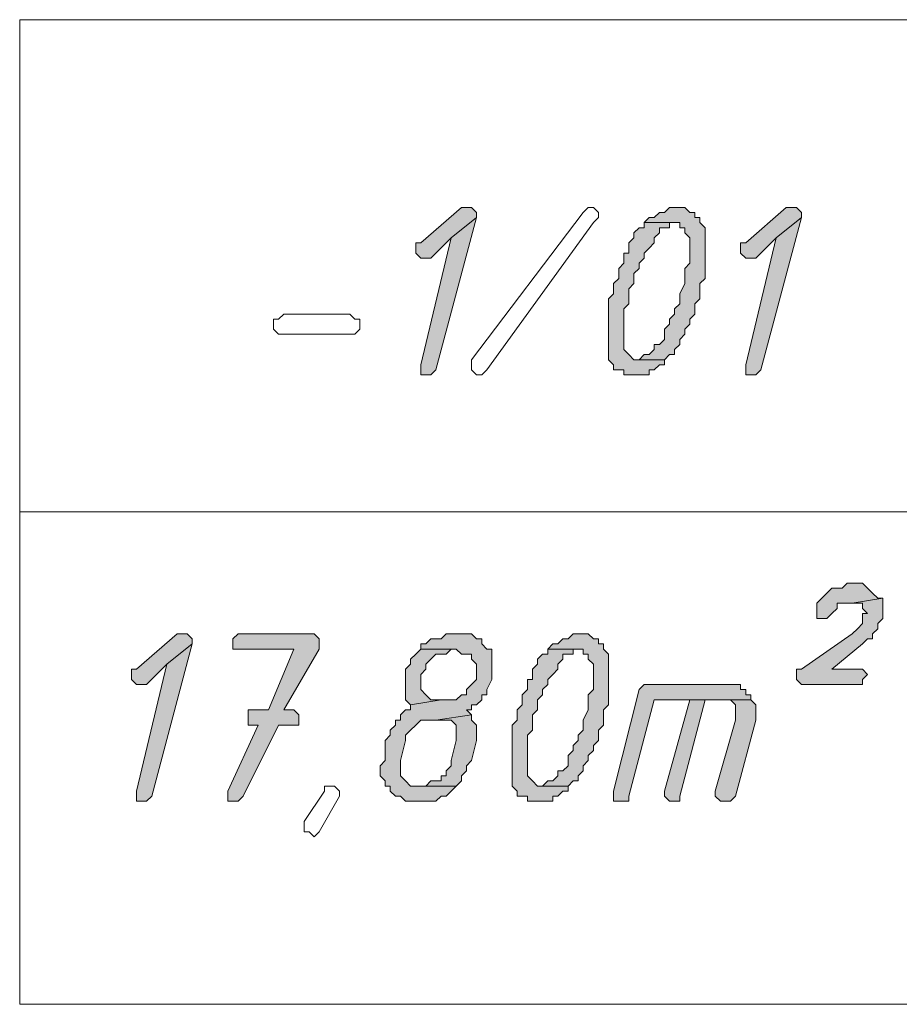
# Model space of a CAD drawing. Header units: inches. Extents: x 1504 to 12593, y -807 to 3183.
# Tile 232 of 256: x 6244 to 6318, y 2547 to 2629. Entities that reach past the tile are written whole.
import ezdxf

# ---------------------------------------------------------------- set-up
doc = ezdxf.new("R2010")
doc.units = ezdxf.units.IN
doc.header["$MEASUREMENT"] = 0
for name, color, linetype in [('at_Entity', 7, 'Continuous'), ('at_Rect', 7, 'Continuous'), ('at_Solid', 7, 'Continuous')]:
    doc.layers.add(name, color=color, linetype=linetype)

msp = doc.modelspace()

# ---------------------------------------------------------------- hatches: boundary and pattern name
at = {"layer": 'at_Solid', "lineweight": 15}
for points in [[(6281.642, 2613.559), (6281.218, 2613.559), (6277.838, 2610.603), (6277.419, 2610.603), (6277.419, 2610.179), (6277.419, 2609.755), (6277.838, 2609.336), (6278.686, 2609.336), (6280.376, 2611.021), (6282.485, 2612.711), (6282.485, 2613.135), (6282.061, 2613.559)], [(6299.383, 2613.559), (6298.535, 2613.559), (6298.116, 2613.135), (6297.693, 2613.135), (6297.269, 2612.711), (6296.845, 2612.711), (6296.426, 2612.293), (6299.383, 2612.293), (6299.383, 2611.869), (6299.801, 2611.869), (6299.801, 2611.445), (6300.225, 2611.021), (6300.225, 2610.179), (6300.225, 2608.912), (6299.801, 2608.488), (6299.801, 2607.222), (6299.383, 2606.374), (6299.383, 2605.531), (6298.959, 2605.113), (6298.959, 2604.689), (6298.535, 2604.265), (6298.535, 2603.841), (6298.116, 2603.417), (6298.116, 2602.575), (6297.693, 2602.151), (6297.269, 2602.151), (6297.269, 2601.732), (6296.845, 2601.308), (6296.426, 2601.308), (6296.002, 2600.884), (6298.116, 2600.884), (6298.535, 2601.308), (6298.959, 2601.308), (6298.959, 2601.732), (6299.383, 2602.151), (6299.383, 2602.575), (6299.801, 2602.999), (6299.801, 2603.417), (6300.225, 2603.841), (6300.225, 2604.265), (6300.649, 2604.689), (6300.649, 2605.531), (6301.068, 2605.955), (6301.068, 2607.222), (6301.492, 2607.646), (6301.492, 2611.869), (6301.068, 2612.293), (6301.068, 2612.711), (6300.649, 2612.711), (6300.649, 2613.135), (6300.225, 2613.135), (6299.801, 2613.559)], [(6308.671, 2613.559), (6308.253, 2613.559), (6304.872, 2610.603), (6304.448, 2610.603), (6304.448, 2610.179), (6304.448, 2609.755), (6304.872, 2609.336), (6305.72, 2609.336), (6307.405, 2611.021), (6309.519, 2612.711), (6309.519, 2613.135), (6309.095, 2613.559)], [(6282.485, 2612.711), (6280.376, 2611.021), (6277.838, 2600.466), (6277.838, 2599.618), (6278.686, 2599.618), (6279.104, 2600.042)], [(6309.519, 2612.711), (6307.405, 2611.021), (6304.872, 2600.466), (6304.872, 2599.618), (6305.72, 2599.618), (6306.139, 2600.042)], [(6296.426, 2612.293), (6296.426, 2611.869), (6296.002, 2611.869), (6295.578, 2611.445), (6295.578, 2611.021), (6295.16, 2610.603), (6295.16, 2609.755), (6294.736, 2609.755), (6294.736, 2608.912), (6294.312, 2608.488), (6294.312, 2607.646), (6293.888, 2607.222), (6293.888, 2606.374), (6293.469, 2605.955), (6293.469, 2605.531), (6293.469, 2600.884), (6293.888, 2600.466), (6293.888, 2600.042), (6294.736, 2600.042), (6294.736, 2599.618), (6296.845, 2599.618), (6296.845, 2600.042), (6297.269, 2600.042), (6297.693, 2600.466), (6298.116, 2600.466), (6298.116, 2600.884), (6295.578, 2600.884), (6295.16, 2601.308), (6294.736, 2601.732), (6294.736, 2602.999), (6294.736, 2605.113), (6295.16, 2605.531), (6295.16, 2606.798), (6295.578, 2607.222), (6295.578, 2608.07), (6296.002, 2608.488), (6296.002, 2608.912), (6296.426, 2609.336), (6296.426, 2609.755), (6296.845, 2610.179), (6297.269, 2610.603), (6297.269, 2611.021), (6297.693, 2611.445), (6297.693, 2611.869), (6298.535, 2611.869), (6298.535, 2612.293), (6298.959, 2612.293)], [(6314.167, 2582.302), (6313.324, 2582.302), (6312.9, 2581.878), (6312.052, 2581.878), (6311.628, 2581.454), (6311.21, 2581.035), (6310.786, 2580.611), (6310.786, 2580.187), (6310.786, 2579.345), (6311.628, 2579.345), (6312.052, 2579.769), (6312.476, 2580.187), (6312.476, 2580.611), (6313.743, 2580.611), (6316.275, 2581.035), (6315.857, 2581.035), (6315.433, 2581.454), (6315.009, 2581.878), (6314.585, 2582.302)], [(6316.275, 2581.035), (6313.743, 2580.611), (6314.585, 2580.611), (6314.585, 2580.187), (6315.009, 2579.769), (6314.585, 2579.769), (6314.585, 2578.921), (6314.167, 2578.497), (6313.743, 2578.073), (6309.519, 2575.122), (6309.095, 2575.122), (6309.095, 2574.274), (6309.519, 2573.85), (6314.585, 2573.85), (6314.585, 2574.274), (6315.009, 2574.698), (6314.585, 2575.122), (6312.052, 2575.122), (6314.585, 2577.23), (6315.009, 2577.654), (6315.433, 2577.654), (6315.433, 2578.073), (6315.857, 2578.497), (6315.857, 2578.921), (6316.275, 2579.345), (6316.275, 2580.187), (6316.275, 2580.611)], [(6257.983, 2578.073), (6257.565, 2578.073), (6254.184, 2575.122), (6253.76, 2575.122), (6253.76, 2574.698), (6253.76, 2574.274), (6254.184, 2573.85), (6255.032, 2573.85), (6256.717, 2575.54), (6258.831, 2577.23), (6258.831, 2577.654), (6258.407, 2578.073)], [(6268.544, 2578.073), (6262.636, 2578.073), (6262.212, 2577.654), (6262.212, 2576.806), (6267.277, 2576.806), (6265.168, 2571.741), (6263.478, 2571.741), (6263.478, 2570.893), (6263.478, 2570.475), (6264.32, 2570.475), (6261.788, 2564.985), (6261.788, 2564.137), (6262.636, 2564.137), (6263.054, 2564.561), (6266.011, 2570.475), (6267.701, 2570.475), (6267.701, 2571.317), (6267.277, 2571.741), (6266.435, 2571.741), (6269.392, 2576.806), (6269.392, 2577.654), (6268.968, 2578.073)], [(6281.218, 2578.073), (6279.952, 2578.073), (6279.528, 2577.654), (6278.686, 2577.654), (6278.262, 2577.23), (6277.838, 2577.23), (6277.838, 2576.806), (6280.795, 2576.806), (6281.218, 2576.388), (6282.061, 2576.388), (6282.061, 2575.964), (6282.485, 2575.54), (6282.485, 2575.122), (6282.485, 2574.274), (6282.061, 2573.85), (6281.642, 2573.431), (6281.642, 2573.007), (6281.218, 2573.007), (6280.795, 2572.583), (6279.528, 2572.583), (6276.995, 2572.165), (6276.995, 2571.741), (6276.571, 2571.741), (6276.147, 2571.317), (6276.147, 2570.893), (6275.723, 2570.893), (6275.723, 2570.475), (6275.305, 2570.051), (6275.305, 2569.627), (6274.881, 2569.208), (6274.881, 2567.518), (6274.463, 2567.094), (6274.463, 2566.67), (6274.463, 2566.252), (6274.881, 2565.828), (6274.881, 2565.404), (6275.305, 2565.404), (6275.305, 2564.985), (6275.723, 2564.561), (6276.147, 2564.561), (6276.571, 2564.137), (6279.104, 2564.137), (6279.528, 2564.561), (6279.952, 2564.561), (6280.376, 2564.985), (6280.795, 2565.404), (6276.995, 2565.404), (6276.571, 2565.828), (6276.147, 2566.252), (6276.147, 2567.518), (6276.571, 2569.208), (6276.571, 2569.627), (6276.995, 2570.051), (6277.419, 2570.475), (6277.838, 2570.893), (6279.104, 2570.893), (6282.061, 2571.317), (6281.642, 2571.741), (6282.061, 2571.741), (6282.061, 2572.165), (6282.485, 2572.165), (6282.909, 2572.583), (6282.909, 2573.007), (6283.327, 2573.007), (6283.327, 2573.431), (6283.751, 2574.274), (6283.751, 2574.698), (6283.751, 2576.806), (6283.327, 2576.806), (6282.909, 2577.23), (6282.909, 2577.654), (6282.485, 2577.654), (6282.061, 2578.073), (6281.642, 2578.073)], [(6291.355, 2578.073), (6290.513, 2578.073), (6290.089, 2577.654), (6289.665, 2577.654), (6289.246, 2577.23), (6288.822, 2577.23), (6288.398, 2576.806), (6291.355, 2576.806), (6291.355, 2576.388), (6291.779, 2576.388), (6291.779, 2575.964), (6292.203, 2575.54), (6292.203, 2574.698), (6292.203, 2573.431), (6291.779, 2573.007), (6291.779, 2571.741), (6291.355, 2570.893), (6291.355, 2570.051), (6290.931, 2569.627), (6290.931, 2569.208), (6290.513, 2568.784), (6290.513, 2568.36), (6290.089, 2567.936), (6290.089, 2567.094), (6289.665, 2566.67), (6289.246, 2566.67), (6289.246, 2566.252), (6288.822, 2565.828), (6288.398, 2565.828), (6287.98, 2565.404), (6290.089, 2565.404), (6290.513, 2565.828), (6290.931, 2565.828), (6290.931, 2566.252), (6291.355, 2566.67), (6291.355, 2567.094), (6291.779, 2567.518), (6291.779, 2567.936), (6292.203, 2568.36), (6292.203, 2568.784), (6292.621, 2569.208), (6292.621, 2570.051), (6293.045, 2570.475), (6293.045, 2571.741), (6293.469, 2572.165), (6293.469, 2576.388), (6293.045, 2576.806), (6293.045, 2577.23), (6292.621, 2577.23), (6292.621, 2577.654), (6292.203, 2577.654), (6291.779, 2578.073)], [(6258.831, 2577.23), (6256.717, 2575.54), (6254.184, 2564.985), (6254.184, 2564.137), (6255.032, 2564.137), (6255.45, 2564.561)], [(6277.838, 2576.806), (6277.419, 2576.388), (6276.995, 2575.964), (6276.995, 2575.54), (6276.571, 2575.122), (6276.571, 2572.583), (6276.995, 2572.165), (6279.528, 2572.583), (6278.686, 2572.583), (6278.262, 2573.007), (6277.838, 2573.431), (6277.838, 2574.698), (6278.262, 2575.122), (6278.262, 2575.54), (6278.686, 2575.964), (6279.104, 2576.388), (6279.952, 2576.388), (6280.376, 2576.806), (6280.795, 2576.806)], [(6288.398, 2576.806), (6288.398, 2576.388), (6287.98, 2576.388), (6287.556, 2575.964), (6287.556, 2575.54), (6287.132, 2575.122), (6287.132, 2574.274), (6286.708, 2574.274), (6286.708, 2573.431), (6286.284, 2573.007), (6286.284, 2572.165), (6285.866, 2571.741), (6285.866, 2570.893), (6285.442, 2570.475), (6285.442, 2570.051), (6285.442, 2565.404), (6285.866, 2564.985), (6285.866, 2564.561), (6286.708, 2564.561), (6286.708, 2564.137), (6288.822, 2564.137), (6288.822, 2564.561), (6289.246, 2564.561), (6289.665, 2564.985), (6290.089, 2564.985), (6290.089, 2565.404), (6287.556, 2565.404), (6287.132, 2565.828), (6286.708, 2566.252), (6286.708, 2567.518), (6286.708, 2569.627), (6287.132, 2570.051), (6287.132, 2571.317), (6287.556, 2571.741), (6287.556, 2572.583), (6287.98, 2573.007), (6287.98, 2573.431), (6288.398, 2573.85), (6288.398, 2574.274), (6288.822, 2574.698), (6289.246, 2575.122), (6289.246, 2575.54), (6289.665, 2575.964), (6289.665, 2576.388), (6290.513, 2576.388), (6290.513, 2576.806), (6290.931, 2576.806)], [(6303.606, 2573.85), (6296.426, 2573.85), (6296.002, 2573.431), (6293.888, 2564.985), (6293.888, 2564.137), (6295.16, 2564.137), (6295.16, 2564.561), (6297.269, 2572.583), (6305.296, 2572.583), (6305.296, 2573.007), (6304.872, 2573.007), (6304.872, 2573.431), (6304.448, 2573.431), (6304.448, 2573.85), (6304.03, 2573.85)], [(6300.225, 2572.583), (6298.116, 2564.985), (6298.116, 2564.561), (6298.535, 2564.137), (6299.383, 2564.137), (6299.383, 2564.561), (6301.492, 2572.583), (6303.182, 2572.583)], [(6305.296, 2572.583), (6300.225, 2572.583), (6303.606, 2572.583), (6304.03, 2572.165), (6304.03, 2570.893), (6302.34, 2564.985), (6302.34, 2564.561), (6302.764, 2564.137), (6303.606, 2564.137), (6304.03, 2564.561), (6305.72, 2570.893), (6305.72, 2571.741), (6305.72, 2572.165)], [(6282.061, 2571.317), (6279.104, 2570.893), (6280.376, 2570.893), (6280.795, 2570.475), (6280.795, 2569.627), (6280.795, 2569.208), (6280.376, 2567.518), (6280.376, 2567.094), (6279.952, 2566.67), (6279.952, 2566.252), (6279.528, 2566.252), (6279.528, 2565.828), (6278.686, 2565.828), (6278.262, 2565.404), (6277.838, 2565.404), (6280.795, 2565.404), (6281.218, 2565.828), (6281.218, 2566.252), (6281.642, 2566.67), (6281.642, 2567.094), (6282.061, 2567.518), (6282.485, 2569.208), (6282.485, 2570.475), (6282.061, 2570.893)]]:
    msp.add_hatch(color=7, dxfattribs=at).paths.add_polyline_path(points)

# ---------------------------------------------------------------- linework, layer by layer
at = {"layer": 'at_Entity', "color": 7, "lineweight": 15}
for p, q in [((6281.218, 2613.559), (6277.838, 2610.603)), ((6281.642, 2613.559), (6281.218, 2613.559)), ((6282.061, 2613.559), (6281.642, 2613.559)), ((6282.485, 2613.135), (6282.061, 2613.559)), ((6291.355, 2613.135), (6291.779, 2613.559)), ((6291.779, 2613.559), (6292.203, 2613.559)), ((6292.203, 2613.559), (6292.621, 2613.135)), ((6298.535, 2613.559), (6298.116, 2613.135)), ((6299.383, 2613.559), (6298.535, 2613.559)), ((6299.801, 2613.559), (6299.383, 2613.559)), ((6300.225, 2613.135), (6299.801, 2613.559)), ((6299.801, 2613.559), (6299.801, 2613.559)), ((6308.253, 2613.559), (6304.872, 2610.603)), ((6308.671, 2613.559), (6308.253, 2613.559)), ((6309.095, 2613.559), (6308.671, 2613.559)), ((6309.519, 2613.135), (6309.095, 2613.559)), ((6279.104, 2600.042), (6282.485, 2612.711)), ((6282.485, 2612.711), (6280.376, 2611.021)), ((6280.376, 2611.021), (6282.485, 2612.711)), ((6282.061, 2600.884), (6291.355, 2613.135)), ((6282.485, 2612.711), (6282.485, 2613.135)), ((6292.621, 2612.711), (6292.203, 2612.293)), ((6292.621, 2613.135), (6292.621, 2612.711)), ((6296.845, 2612.711), (6296.426, 2612.293)), ((6297.269, 2612.711), (6296.845, 2612.711)), ((6297.693, 2613.135), (6297.269, 2612.711)), ((6298.116, 2613.135), (6297.693, 2613.135)), ((6300.649, 2613.135), (6300.225, 2613.135)), ((6300.649, 2612.711), (6300.649, 2613.135)), ((6301.068, 2612.711), (6300.649, 2612.711)), ((6301.068, 2612.293), (6301.068, 2612.711)), ((6306.139, 2600.042), (6309.519, 2612.711)), ((6309.519, 2612.711), (6307.405, 2611.021)), ((6307.405, 2611.021), (6309.519, 2612.711)), ((6309.519, 2612.711), (6309.519, 2613.135)), ((6292.203, 2612.293), (6283.327, 2600.042)), ((6292.203, 2612.293), (6292.203, 2612.293)), ((6296.002, 2611.869), (6295.578, 2611.445)), ((6296.426, 2611.869), (6296.002, 2611.869)), ((6296.426, 2612.293), (6296.426, 2611.869)), ((6298.959, 2612.293), (6296.426, 2612.293)), ((6296.426, 2612.293), (6299.383, 2612.293)), ((6297.693, 2611.445), (6297.693, 2611.869)), ((6297.693, 2611.869), (6298.535, 2611.869)), ((6298.535, 2611.869), (6298.535, 2612.293)), ((6298.535, 2612.293), (6298.959, 2612.293)), ((6299.383, 2612.293), (6299.383, 2611.869)), ((6299.383, 2611.869), (6299.801, 2611.869)), ((6299.801, 2611.869), (6299.801, 2611.445)), ((6301.492, 2611.869), (6301.068, 2612.293)), ((6301.492, 2607.646), (6301.492, 2611.869)), ((6280.376, 2611.021), (6277.838, 2600.466)), ((6278.686, 2609.336), (6280.376, 2611.021)), ((6295.578, 2611.021), (6295.16, 2610.603)), ((6295.578, 2611.445), (6295.578, 2611.021)), ((6297.269, 2611.021), (6297.693, 2611.445)), ((6297.269, 2610.603), (6297.269, 2611.021)), ((6299.801, 2611.445), (6300.225, 2611.021)), ((6300.225, 2611.021), (6300.225, 2610.179)), ((6307.405, 2611.021), (6304.872, 2600.466)), ((6305.72, 2609.336), (6307.405, 2611.021)), ((6277.838, 2610.603), (6277.419, 2610.603)), ((6277.419, 2610.603), (6277.419, 2610.179)), ((6277.419, 2610.179), (6277.419, 2609.755)), ((6295.16, 2610.603), (6295.16, 2609.755)), ((6296.426, 2609.755), (6296.845, 2610.179)), ((6296.845, 2610.179), (6297.269, 2610.603)), ((6300.225, 2610.179), (6300.225, 2608.912)), ((6304.872, 2610.603), (6304.448, 2610.603)), ((6304.448, 2610.603), (6304.448, 2610.179)), ((6304.448, 2610.179), (6304.448, 2609.755)), ((6277.419, 2609.755), (6277.838, 2609.336)), ((6277.838, 2609.336), (6278.686, 2609.336)), ((6295.16, 2609.755), (6294.736, 2609.755)), ((6294.736, 2609.755), (6294.736, 2608.912)), ((6296.002, 2608.912), (6296.426, 2609.336)), ((6296.426, 2609.336), (6296.426, 2609.755)), ((6304.448, 2609.755), (6304.872, 2609.336)), ((6304.872, 2609.336), (6305.72, 2609.336)), ((6294.736, 2608.912), (6294.312, 2608.488)), ((6294.312, 2608.488), (6294.312, 2607.646)), ((6295.578, 2608.07), (6296.002, 2608.488)), ((6296.002, 2608.488), (6296.002, 2608.912)), ((6300.225, 2608.912), (6299.801, 2608.488)), ((6299.801, 2608.488), (6299.801, 2607.222)), ((6294.312, 2607.646), (6293.888, 2607.222)), ((6295.578, 2607.222), (6295.578, 2608.07)), ((6301.068, 2607.222), (6301.492, 2607.646)), ((6293.888, 2607.222), (6293.888, 2606.374)), ((6295.16, 2606.798), (6295.578, 2607.222)), ((6295.16, 2605.531), (6295.16, 2606.798)), ((6299.801, 2607.222), (6299.383, 2606.374)), ((6301.068, 2605.955), (6301.068, 2607.222)), ((6293.888, 2606.374), (6293.469, 2605.955)), ((6293.469, 2605.955), (6293.469, 2605.531)), ((6299.383, 2606.374), (6299.383, 2605.531)), ((6300.649, 2605.531), (6301.068, 2605.955)), ((6293.469, 2605.531), (6293.469, 2600.884)), ((6294.736, 2605.113), (6295.16, 2605.531)), ((6294.736, 2602.999), (6294.736, 2605.113)), ((6299.383, 2605.531), (6298.959, 2605.113)), ((6298.959, 2605.113), (6298.959, 2604.689)), ((6300.649, 2604.689), (6300.649, 2605.531)), ((6265.587, 2603.417), (6265.587, 2604.265)), ((6265.587, 2604.265), (6266.011, 2604.265)), ((6266.011, 2604.265), (6266.435, 2604.689)), ((6266.435, 2604.689), (6271.924, 2604.689)), ((6271.924, 2604.689), (6272.348, 2604.265)), ((6272.348, 2604.265), (6272.772, 2604.265)), ((6272.772, 2604.265), (6272.772, 2603.417)), ((6298.959, 2604.689), (6298.535, 2604.265)), ((6298.535, 2604.265), (6298.535, 2603.841)), ((6300.225, 2604.265), (6300.649, 2604.689)), ((6300.225, 2603.841), (6300.225, 2604.265)), ((6266.011, 2602.999), (6265.587, 2603.417)), ((6272.772, 2603.417), (6272.348, 2602.999)), ((6298.535, 2603.841), (6298.116, 2603.417)), ((6298.116, 2603.417), (6298.116, 2602.575)), ((6299.801, 2603.417), (6300.225, 2603.841)), ((6299.801, 2602.999), (6299.801, 2603.417)), ((6271.924, 2602.999), (6266.011, 2602.999)), ((6272.348, 2602.999), (6271.924, 2602.999)), ((6271.924, 2602.999), (6271.924, 2602.999)), ((6294.736, 2601.732), (6294.736, 2602.999)), ((6298.116, 2602.575), (6297.693, 2602.151)), ((6299.383, 2602.575), (6299.801, 2602.999)), ((6299.383, 2602.151), (6299.383, 2602.575)), ((6297.693, 2602.151), (6297.269, 2602.151)), ((6297.269, 2602.151), (6297.269, 2601.732)), ((6298.959, 2601.732), (6299.383, 2602.151)), ((6295.16, 2601.308), (6294.736, 2601.732)), ((6295.578, 2600.884), (6295.16, 2601.308)), ((6295.16, 2601.308), (6295.16, 2601.308)), ((6296.426, 2601.308), (6296.002, 2600.884)), ((6296.845, 2601.308), (6296.426, 2601.308)), ((6297.269, 2601.732), (6296.845, 2601.308)), ((6298.116, 2600.884), (6298.535, 2601.308)), ((6298.535, 2601.308), (6298.959, 2601.308)), ((6298.959, 2601.308), (6298.959, 2601.732)), ((6277.838, 2600.466), (6277.838, 2599.618)), ((6282.061, 2600.466), (6282.061, 2600.884)), ((6282.061, 2600.884), (6282.061, 2600.884)), ((6282.061, 2600.042), (6282.061, 2600.466)), ((6282.061, 2600.466), (6282.061, 2600.466)), ((6282.061, 2600.466), (6282.061, 2600.466)), ((6293.469, 2600.884), (6293.888, 2600.466)), ((6293.888, 2600.466), (6293.888, 2600.042)), ((6298.116, 2600.884), (6295.578, 2600.884)), ((6296.002, 2600.884), (6298.116, 2600.884)), ((6297.269, 2600.042), (6297.693, 2600.466)), ((6297.693, 2600.466), (6298.116, 2600.466)), ((6298.116, 2600.466), (6298.116, 2600.884)), ((6304.872, 2600.466), (6304.872, 2599.618)), ((6277.838, 2599.618), (6278.686, 2599.618)), ((6278.686, 2599.618), (6279.104, 2600.042)), ((6282.485, 2599.618), (6282.061, 2600.042)), ((6282.909, 2599.618), (6282.485, 2599.618)), ((6283.327, 2600.042), (6282.909, 2599.618)), ((6293.888, 2600.042), (6294.736, 2600.042)), ((6294.736, 2600.042), (6294.736, 2599.618)), ((6294.736, 2599.618), (6296.845, 2599.618)), ((6296.845, 2599.618), (6296.845, 2600.042)), ((6296.845, 2600.042), (6297.269, 2600.042)), ((6304.872, 2599.618), (6305.72, 2599.618)), ((6305.72, 2599.618), (6306.139, 2600.042)), ((6244.471, 2588.215), (6490.728, 2588.215)), ((6313.324, 2582.302), (6312.9, 2581.878)), ((6314.167, 2582.302), (6313.324, 2582.302)), ((6314.585, 2582.302), (6314.167, 2582.302)), ((6315.009, 2581.878), (6314.585, 2582.302)), ((6311.628, 2581.454), (6311.21, 2581.035)), ((6312.052, 2581.878), (6311.628, 2581.454)), ((6312.9, 2581.878), (6312.052, 2581.878)), ((6315.433, 2581.454), (6315.009, 2581.878)), ((6315.009, 2581.878), (6315.009, 2581.878)), ((6315.857, 2581.035), (6315.433, 2581.454)), ((6315.433, 2581.454), (6315.433, 2581.454)), ((6311.21, 2581.035), (6310.786, 2580.611)), ((6310.786, 2580.611), (6310.786, 2580.187)), ((6311.21, 2581.035), (6311.21, 2581.035)), ((6312.476, 2580.187), (6312.476, 2580.611)), ((6312.476, 2580.611), (6313.743, 2580.611)), ((6316.275, 2581.035), (6313.743, 2580.611)), ((6313.743, 2580.611), (6316.275, 2581.035)), ((6313.743, 2580.611), (6314.585, 2580.611)), ((6314.585, 2580.611), (6314.585, 2580.187)), ((6316.275, 2581.035), (6315.857, 2581.035)), ((6316.275, 2580.611), (6316.275, 2581.035)), ((6316.275, 2580.187), (6316.275, 2580.611)), ((6310.786, 2580.187), (6310.786, 2579.345)), ((6311.628, 2579.345), (6312.052, 2579.769)), ((6312.052, 2579.769), (6312.476, 2580.187)), ((6312.052, 2579.769), (6312.052, 2579.769)), ((6314.585, 2580.187), (6315.009, 2579.769)), ((6315.009, 2579.769), (6314.585, 2579.769)), ((6314.585, 2579.769), (6314.585, 2578.921)), ((6316.275, 2579.345), (6316.275, 2580.187)), ((6310.786, 2579.345), (6311.628, 2579.345)), ((6314.585, 2578.921), (6314.167, 2578.497)), ((6315.857, 2578.921), (6316.275, 2579.345)), ((6315.857, 2578.497), (6315.857, 2578.921)), ((6257.565, 2578.073), (6254.184, 2575.122)), ((6257.983, 2578.073), (6257.565, 2578.073)), ((6258.407, 2578.073), (6257.983, 2578.073)), ((6258.831, 2577.654), (6258.407, 2578.073)), ((6262.636, 2578.073), (6262.212, 2577.654)), ((6268.544, 2578.073), (6262.636, 2578.073)), ((6268.968, 2578.073), (6268.544, 2578.073)), ((6269.392, 2577.654), (6268.968, 2578.073)), ((6279.952, 2578.073), (6279.528, 2577.654)), ((6281.218, 2578.073), (6279.952, 2578.073)), ((6281.642, 2578.073), (6281.218, 2578.073)), ((6282.061, 2578.073), (6281.642, 2578.073)), ((6282.485, 2577.654), (6282.061, 2578.073)), ((6290.513, 2578.073), (6290.089, 2577.654)), ((6291.355, 2578.073), (6290.513, 2578.073)), ((6291.779, 2578.073), (6291.355, 2578.073)), ((6292.203, 2577.654), (6291.779, 2578.073)), ((6291.779, 2578.073), (6291.779, 2578.073)), ((6313.743, 2578.073), (6309.519, 2575.122)), ((6314.167, 2578.497), (6313.743, 2578.073)), ((6314.167, 2578.497), (6314.167, 2578.497)), ((6315.433, 2578.073), (6315.857, 2578.497)), ((6315.433, 2577.654), (6315.433, 2578.073)), ((6255.45, 2564.561), (6258.831, 2577.23)), ((6258.831, 2577.23), (6256.717, 2575.54)), ((6256.717, 2575.54), (6258.831, 2577.23)), ((6258.831, 2577.23), (6258.831, 2577.654)), ((6262.212, 2577.654), (6262.212, 2576.806)), ((6269.392, 2576.806), (6269.392, 2577.654)), ((6278.262, 2577.23), (6277.838, 2577.23)), ((6277.838, 2577.23), (6277.838, 2576.806)), ((6278.686, 2577.654), (6278.262, 2577.23)), ((6279.528, 2577.654), (6278.686, 2577.654)), ((6282.909, 2577.654), (6282.485, 2577.654)), ((6282.909, 2577.23), (6282.909, 2577.654)), ((6283.327, 2576.806), (6282.909, 2577.23)), ((6288.822, 2577.23), (6288.398, 2576.806)), ((6289.246, 2577.23), (6288.822, 2577.23)), ((6289.665, 2577.654), (6289.246, 2577.23)), ((6290.089, 2577.654), (6289.665, 2577.654)), ((6292.621, 2577.654), (6292.203, 2577.654)), ((6292.621, 2577.23), (6292.621, 2577.654)), ((6293.045, 2577.23), (6292.621, 2577.23)), ((6293.045, 2576.806), (6293.045, 2577.23)), ((6312.052, 2575.122), (6314.585, 2577.23)), ((6314.585, 2577.23), (6315.009, 2577.654)), ((6314.585, 2577.23), (6314.585, 2577.23)), ((6315.009, 2577.654), (6315.433, 2577.654)), ((6262.212, 2576.806), (6267.277, 2576.806)), ((6267.277, 2576.806), (6265.168, 2571.741)), ((6266.435, 2571.741), (6269.392, 2576.806)), ((6277.419, 2576.388), (6276.995, 2575.964)), ((6277.838, 2576.806), (6277.419, 2576.388)), ((6277.419, 2576.388), (6277.419, 2576.388)), ((6280.795, 2576.806), (6277.838, 2576.806)), ((6277.838, 2576.806), (6280.795, 2576.806)), ((6278.686, 2575.964), (6279.104, 2576.388)), ((6279.104, 2576.388), (6279.952, 2576.388)), ((6279.952, 2576.388), (6280.376, 2576.806)), ((6280.376, 2576.806), (6280.795, 2576.806)), ((6280.795, 2576.806), (6281.218, 2576.388)), ((6281.218, 2576.388), (6282.061, 2576.388)), ((6282.061, 2576.388), (6282.061, 2575.964)), ((6283.751, 2576.806), (6283.327, 2576.806)), ((6283.751, 2574.698), (6283.751, 2576.806)), ((6287.98, 2576.388), (6287.556, 2575.964)), ((6288.398, 2576.388), (6287.98, 2576.388)), ((6288.398, 2576.806), (6288.398, 2576.388)), ((6290.931, 2576.806), (6288.398, 2576.806)), ((6288.398, 2576.806), (6291.355, 2576.806)), ((6289.665, 2575.964), (6289.665, 2576.388)), ((6289.665, 2576.388), (6290.513, 2576.388)), ((6290.513, 2576.388), (6290.513, 2576.806)), ((6290.513, 2576.806), (6290.931, 2576.806)), ((6291.355, 2576.806), (6291.355, 2576.388)), ((6291.355, 2576.388), (6291.779, 2576.388)), ((6291.779, 2576.388), (6291.779, 2575.964)), ((6293.469, 2576.388), (6293.045, 2576.806)), ((6293.469, 2572.165), (6293.469, 2576.388)), ((6256.717, 2575.54), (6254.184, 2564.985)), ((6255.032, 2573.85), (6256.717, 2575.54)), ((6276.995, 2575.54), (6276.571, 2575.122)), ((6276.995, 2575.964), (6276.995, 2575.54)), ((6278.262, 2575.54), (6278.686, 2575.964)), ((6278.262, 2575.122), (6278.262, 2575.54)), ((6278.686, 2575.964), (6278.686, 2575.964)), ((6282.061, 2575.964), (6282.485, 2575.54)), ((6282.485, 2575.54), (6282.485, 2575.122)), ((6287.556, 2575.54), (6287.132, 2575.122)), ((6287.556, 2575.964), (6287.556, 2575.54)), ((6289.246, 2575.54), (6289.665, 2575.964)), ((6289.246, 2575.122), (6289.246, 2575.54)), ((6291.779, 2575.964), (6292.203, 2575.54)), ((6292.203, 2575.54), (6292.203, 2574.698)), ((6254.184, 2575.122), (6253.76, 2575.122)), ((6253.76, 2575.122), (6253.76, 2574.698)), ((6253.76, 2574.698), (6253.76, 2574.274)), ((6276.571, 2575.122), (6276.571, 2572.583)), ((6277.838, 2574.698), (6278.262, 2575.122)), ((6277.838, 2573.431), (6277.838, 2574.698)), ((6277.838, 2574.698), (6277.838, 2574.698)), ((6282.485, 2575.122), (6282.485, 2574.274)), ((6283.751, 2574.274), (6283.751, 2574.698)), ((6287.132, 2575.122), (6287.132, 2574.274)), ((6288.398, 2574.274), (6288.822, 2574.698)), ((6288.822, 2574.698), (6289.246, 2575.122)), ((6292.203, 2574.698), (6292.203, 2573.431)), ((6309.519, 2575.122), (6309.095, 2575.122)), ((6309.095, 2575.122), (6309.095, 2574.274)), ((6314.585, 2575.122), (6312.052, 2575.122)), ((6315.009, 2574.698), (6314.585, 2575.122)), ((6314.585, 2574.274), (6315.009, 2574.698)), ((6253.76, 2574.274), (6254.184, 2573.85)), ((6282.485, 2574.274), (6282.061, 2573.85)), ((6283.327, 2573.431), (6283.751, 2574.274)), ((6287.132, 2574.274), (6286.708, 2574.274)), ((6286.708, 2574.274), (6286.708, 2573.431)), ((6288.398, 2573.85), (6288.398, 2574.274)), ((6309.095, 2574.274), (6309.519, 2573.85)), ((6314.585, 2573.85), (6314.585, 2574.274)), ((6254.184, 2573.85), (6255.032, 2573.85)), ((6278.262, 2573.007), (6277.838, 2573.431)), ((6282.061, 2573.85), (6281.642, 2573.431)), ((6281.642, 2573.431), (6281.642, 2573.007)), ((6282.061, 2573.85), (6282.061, 2573.85)), ((6283.327, 2573.007), (6283.327, 2573.431)), ((6286.708, 2573.431), (6286.284, 2573.007)), ((6287.98, 2573.431), (6288.398, 2573.85)), ((6287.98, 2573.007), (6287.98, 2573.431)), ((6292.203, 2573.431), (6291.779, 2573.007)), ((6296.002, 2573.431), (6293.888, 2564.985)), ((6296.426, 2573.85), (6296.002, 2573.431)), ((6303.606, 2573.85), (6296.426, 2573.85)), ((6304.03, 2573.85), (6303.606, 2573.85)), ((6304.448, 2573.85), (6304.03, 2573.85)), ((6304.448, 2573.431), (6304.448, 2573.85)), ((6304.872, 2573.431), (6304.448, 2573.431)), ((6304.872, 2573.007), (6304.872, 2573.431)), ((6309.519, 2573.85), (6314.585, 2573.85)), ((6276.571, 2572.583), (6276.995, 2572.165)), ((6276.995, 2572.165), (6279.528, 2572.583)), ((6279.528, 2572.583), (6276.995, 2572.165)), ((6278.686, 2572.583), (6278.262, 2573.007)), ((6278.262, 2573.007), (6278.262, 2573.007)), ((6279.528, 2572.583), (6278.686, 2572.583)), ((6280.795, 2572.583), (6279.528, 2572.583)), ((6281.218, 2573.007), (6280.795, 2572.583)), ((6281.642, 2573.007), (6281.218, 2573.007)), ((6282.485, 2572.165), (6282.909, 2572.583)), ((6282.909, 2572.583), (6282.909, 2573.007)), ((6282.909, 2573.007), (6283.327, 2573.007)), ((6286.284, 2573.007), (6286.284, 2572.165)), ((6287.556, 2572.583), (6287.98, 2573.007)), ((6287.556, 2571.741), (6287.556, 2572.583)), ((6291.779, 2573.007), (6291.779, 2571.741)), ((6295.16, 2564.561), (6297.269, 2572.583)), ((6297.269, 2572.583), (6305.296, 2572.583)), ((6300.225, 2572.583), (6298.116, 2564.985)), ((6299.383, 2564.561), (6301.492, 2572.583)), ((6303.182, 2572.583), (6300.225, 2572.583)), ((6305.296, 2572.583), (6300.225, 2572.583)), ((6300.225, 2572.583), (6303.606, 2572.583)), ((6301.492, 2572.583), (6303.182, 2572.583)), ((6303.606, 2572.583), (6304.03, 2572.165)), ((6305.296, 2573.007), (6304.872, 2573.007)), ((6305.296, 2572.583), (6305.296, 2573.007)), ((6305.72, 2572.165), (6305.296, 2572.583)), ((6265.168, 2571.741), (6263.478, 2571.741)), ((6263.478, 2571.741), (6263.478, 2570.893)), ((6267.277, 2571.741), (6266.435, 2571.741)), ((6267.701, 2571.317), (6267.277, 2571.741)), ((6276.571, 2571.741), (6276.147, 2571.317)), ((6276.995, 2571.741), (6276.571, 2571.741)), ((6276.995, 2572.165), (6276.995, 2571.741)), ((6282.061, 2571.317), (6281.642, 2571.741)), ((6281.642, 2571.741), (6282.061, 2571.741)), ((6282.061, 2571.741), (6282.061, 2572.165)), ((6282.061, 2572.165), (6282.485, 2572.165)), ((6286.284, 2572.165), (6285.866, 2571.741)), ((6285.866, 2571.741), (6285.866, 2570.893)), ((6287.132, 2571.317), (6287.556, 2571.741)), ((6291.779, 2571.741), (6291.355, 2570.893)), ((6293.045, 2571.741), (6293.469, 2572.165)), ((6293.045, 2570.475), (6293.045, 2571.741)), ((6304.03, 2572.165), (6304.03, 2570.893)), ((6305.72, 2571.741), (6305.72, 2572.165)), ((6305.72, 2570.893), (6305.72, 2571.741)), ((6263.478, 2570.893), (6263.478, 2570.475)), ((6267.701, 2570.475), (6267.701, 2571.317)), ((6276.147, 2570.893), (6275.723, 2570.893)), ((6275.723, 2570.893), (6275.723, 2570.475)), ((6276.147, 2571.317), (6276.147, 2570.893)), ((6277.419, 2570.475), (6277.838, 2570.893)), ((6277.838, 2570.893), (6279.104, 2570.893)), ((6282.061, 2571.317), (6279.104, 2570.893)), ((6279.104, 2570.893), (6282.061, 2571.317)), ((6279.104, 2570.893), (6280.376, 2570.893)), ((6280.376, 2570.893), (6280.795, 2570.475)), ((6282.061, 2570.893), (6282.061, 2571.317)), ((6282.485, 2570.475), (6282.061, 2570.893)), ((6285.866, 2570.893), (6285.442, 2570.475)), ((6287.132, 2570.051), (6287.132, 2571.317)), ((6291.355, 2570.893), (6291.355, 2570.051)), ((6304.03, 2570.893), (6302.34, 2564.985)), ((6304.03, 2564.561), (6305.72, 2570.893)), ((6264.32, 2570.475), (6261.788, 2564.985)), ((6263.054, 2564.561), (6266.011, 2570.475)), ((6263.478, 2570.475), (6264.32, 2570.475)), ((6266.011, 2570.475), (6267.701, 2570.475)), ((6275.723, 2570.475), (6275.305, 2570.051)), ((6275.305, 2570.051), (6275.305, 2569.627)), ((6276.571, 2569.627), (6276.995, 2570.051)), ((6276.995, 2570.051), (6277.419, 2570.475)), ((6276.995, 2570.051), (6276.995, 2570.051)), ((6280.795, 2570.475), (6280.795, 2569.627)), ((6282.485, 2569.208), (6282.485, 2570.475)), ((6285.442, 2570.475), (6285.442, 2570.051)), ((6285.442, 2570.051), (6285.442, 2565.404)), ((6286.708, 2569.627), (6287.132, 2570.051)), ((6291.355, 2570.051), (6290.931, 2569.627)), ((6292.621, 2570.051), (6293.045, 2570.475)), ((6292.621, 2569.208), (6292.621, 2570.051)), ((6275.305, 2569.627), (6274.881, 2569.208)), ((6274.881, 2569.208), (6274.881, 2567.518)), ((6276.147, 2567.518), (6276.571, 2569.208)), ((6276.571, 2569.208), (6276.571, 2569.627)), ((6280.795, 2569.208), (6280.376, 2567.518)), ((6280.795, 2569.627), (6280.795, 2569.208)), ((6282.061, 2567.518), (6282.485, 2569.208)), ((6286.708, 2567.518), (6286.708, 2569.627)), ((6290.931, 2569.208), (6290.513, 2568.784)), ((6290.931, 2569.627), (6290.931, 2569.208)), ((6292.203, 2568.784), (6292.621, 2569.208)), ((6290.513, 2568.36), (6290.089, 2567.936)), ((6290.513, 2568.784), (6290.513, 2568.36)), ((6291.779, 2567.936), (6292.203, 2568.36)), ((6292.203, 2568.36), (6292.203, 2568.784)), ((6274.881, 2567.518), (6274.463, 2567.094)), ((6276.147, 2566.252), (6276.147, 2567.518)), ((6280.376, 2567.518), (6280.376, 2567.094)), ((6281.642, 2567.094), (6282.061, 2567.518)), ((6286.708, 2566.252), (6286.708, 2567.518)), ((6290.089, 2567.936), (6290.089, 2567.094)), ((6291.355, 2567.094), (6291.779, 2567.518)), ((6291.779, 2567.518), (6291.779, 2567.936)), ((6274.463, 2567.094), (6274.463, 2566.67)), ((6274.463, 2566.67), (6274.463, 2566.252)), ((6280.376, 2567.094), (6279.952, 2566.67)), ((6279.952, 2566.67), (6279.952, 2566.252)), ((6281.218, 2566.252), (6281.642, 2566.67)), ((6281.642, 2566.67), (6281.642, 2567.094)), ((6289.665, 2566.67), (6289.246, 2566.67)), ((6289.246, 2566.67), (6289.246, 2566.252)), ((6290.089, 2567.094), (6289.665, 2566.67)), ((6290.931, 2566.252), (6291.355, 2566.67)), ((6291.355, 2566.67), (6291.355, 2567.094)), ((6274.463, 2566.252), (6274.881, 2565.828)), ((6274.881, 2565.828), (6274.881, 2565.404)), ((6276.571, 2565.828), (6276.147, 2566.252)), ((6276.995, 2565.404), (6276.571, 2565.828)), ((6276.571, 2565.828), (6276.571, 2565.828)), ((6278.686, 2565.828), (6278.262, 2565.404)), ((6279.528, 2565.828), (6278.686, 2565.828)), ((6279.952, 2566.252), (6279.528, 2566.252)), ((6279.528, 2566.252), (6279.528, 2565.828)), ((6280.795, 2565.404), (6281.218, 2565.828)), ((6281.218, 2565.828), (6281.218, 2566.252)), ((6287.132, 2565.828), (6286.708, 2566.252)), ((6287.556, 2565.404), (6287.132, 2565.828)), ((6287.132, 2565.828), (6287.132, 2565.828)), ((6288.398, 2565.828), (6287.98, 2565.404)), ((6288.822, 2565.828), (6288.398, 2565.828)), ((6289.246, 2566.252), (6288.822, 2565.828)), ((6290.089, 2565.404), (6290.513, 2565.828)), ((6290.513, 2565.828), (6290.931, 2565.828)), ((6290.931, 2565.828), (6290.931, 2566.252)), ((6254.184, 2564.985), (6254.184, 2564.137)), ((6261.788, 2564.985), (6261.788, 2564.137)), ((6268.125, 2562.447), (6269.816, 2564.985)), ((6269.816, 2564.985), (6269.816, 2565.404)), ((6269.816, 2565.404), (6270.658, 2565.404)), ((6269.816, 2564.985), (6269.816, 2564.985)), ((6270.658, 2565.404), (6271.082, 2564.985)), ((6271.082, 2564.985), (6271.082, 2564.561)), ((6274.881, 2565.404), (6275.305, 2565.404)), ((6275.305, 2565.404), (6275.305, 2564.985)), ((6275.305, 2564.985), (6275.305, 2564.985)), ((6275.305, 2564.985), (6275.723, 2564.561)), ((6280.795, 2565.404), (6276.995, 2565.404)), ((6278.262, 2565.404), (6277.838, 2565.404)), ((6277.838, 2565.404), (6280.795, 2565.404)), ((6279.952, 2564.561), (6280.376, 2564.985)), ((6280.376, 2564.985), (6280.795, 2565.404)), ((6280.376, 2564.985), (6280.376, 2564.985)), ((6285.442, 2565.404), (6285.866, 2564.985)), ((6285.866, 2564.985), (6285.866, 2564.561)), ((6290.089, 2565.404), (6287.556, 2565.404)), ((6287.98, 2565.404), (6290.089, 2565.404)), ((6289.246, 2564.561), (6289.665, 2564.985)), ((6289.665, 2564.985), (6290.089, 2564.985)), ((6290.089, 2564.985), (6290.089, 2565.404)), ((6293.888, 2564.985), (6293.888, 2564.137)), ((6298.116, 2564.985), (6298.116, 2564.561)), ((6302.34, 2564.985), (6302.34, 2564.561)), ((6254.184, 2564.137), (6255.032, 2564.137)), ((6255.032, 2564.137), (6255.45, 2564.561)), ((6261.788, 2564.137), (6262.636, 2564.137)), ((6262.636, 2564.137), (6263.054, 2564.561)), ((6271.082, 2564.561), (6269.392, 2561.604)), ((6271.082, 2564.561), (6271.082, 2564.561)), ((6275.723, 2564.561), (6276.147, 2564.561)), ((6276.147, 2564.561), (6276.571, 2564.137)), ((6276.571, 2564.137), (6279.104, 2564.137)), ((6279.104, 2564.137), (6279.528, 2564.561)), ((6279.528, 2564.561), (6279.952, 2564.561)), ((6285.866, 2564.561), (6286.708, 2564.561)), ((6286.708, 2564.561), (6286.708, 2564.137)), ((6286.708, 2564.137), (6288.822, 2564.137)), ((6288.822, 2564.137), (6288.822, 2564.561)), ((6288.822, 2564.561), (6289.246, 2564.561)), ((6293.888, 2564.137), (6295.16, 2564.137)), ((6295.16, 2564.137), (6295.16, 2564.561)), ((6298.116, 2564.561), (6298.535, 2564.137)), ((6298.535, 2564.137), (6299.383, 2564.137)), ((6299.383, 2564.137), (6299.383, 2564.561)), ((6302.34, 2564.561), (6302.764, 2564.137)), ((6302.764, 2564.137), (6303.606, 2564.137)), ((6303.606, 2564.137), (6304.03, 2564.561)), ((6268.125, 2561.604), (6268.125, 2562.447)), ((6268.125, 2562.447), (6268.125, 2562.447)), ((6268.544, 2561.604), (6268.125, 2561.604)), ((6268.968, 2561.18), (6268.544, 2561.604)), ((6269.392, 2561.604), (6268.968, 2561.18)), ((6269.392, 2561.604), (6269.392, 2561.604))]:
    msp.add_line(p, q, dxfattribs=at)
at = {"layer": 'at_Rect', "color": 7, "lineweight": 15}
for p, q in [((6244.468, 2629.184), (6490.728, 2629.184)), ((6244.468, 2629.184), (6244.468, 2547.239)), ((6490.728, 2547.239), (6244.468, 2547.239))]:
    msp.add_line(p, q, dxfattribs=at)

doc.saveas('drawing.dxf')
